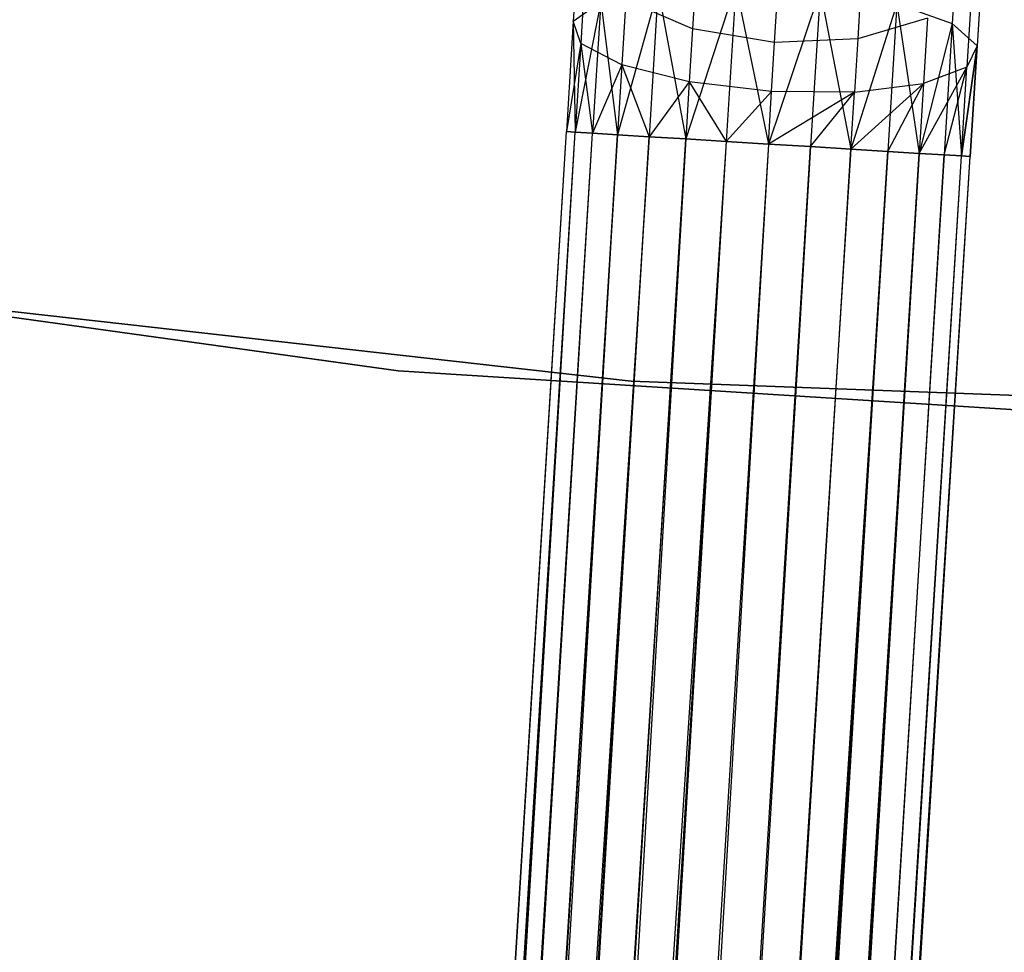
# Model space of a CAD drawing. Extents: x -189 to 189, y -189 to 189.
# Tile 144 of 256: x -6.31 to -1.47, y -47.14 to -42.55. Entities that reach past the tile are written whole.
import ezdxf

# ---------------------------------------------------------------- set-up
doc = ezdxf.new("R2010")
doc.units = 0
doc.header["$LTSCALE"] = 25.4
doc.layers.get('0').update_dxf_attribs({"linetype": 'CONTINUOUS'})

# ---------------------------------------------------------------- blocks, each defined once
blk = doc.blocks.new('CAMELEON-KENAI-C-12244_STL')
at = {"color": 0}
for p, q in [((-1.6898, -41.9715, -9.6651), (-1.7269, -42.5733, -9.9148)), ((-1.6898, -41.9715, -9.6651), (-1.7269, -42.5733, -9.9148)), ((-3.5589, -42.0543, -9.3226), (-3.5902, -42.561, -9.5328)), ((-3.5589, -42.0543, -9.3226), (-3.5902, -42.561, -9.5328)), ((-1.5737, -42.1768, -9.3226), (-1.6049, -42.6834, -9.5328)), ((-1.5737, -42.1768, -9.3226), (-1.6049, -42.6834, -9.5328)), ((-3.5283, -42.2634, -8.9644), (-3.5534, -42.6705, -9.1334)), ((-3.5283, -42.2634, -8.9644), (-3.5534, -42.6705, -9.1334)), ((-3.173, -42.404, -10.2133), (-3.3728, -43.1201, -10.1691)), ((-3.173, -42.404, -10.2133), (-3.3728, -43.1201, -10.1691)), ((-3.173, -42.404, -10.2133), (-3.2178, -43.1297, -10.309)), ((-3.173, -42.404, -10.2133), (-3.2178, -43.1297, -10.309)), ((-3.173, -42.404, -10.2133), (-3.0371, -43.1408, -10.4135)), ((-3.173, -42.404, -10.2133), (-3.0371, -43.1408, -10.4135)), ((-2.7912, -42.3837, -10.3767), (-3.0371, -43.1408, -10.4135)), ((-2.7912, -42.3837, -10.3767), (-3.0371, -43.1408, -10.4135)), ((-2.9898, -42.374, -8.2682), (-3.0036, -42.5986, -8.4409)), ((-2.9898, -42.374, -8.2682), (-3.0036, -42.5986, -8.4409)), ((-2.7912, -42.3837, -10.3767), (-2.8386, -43.153, -10.4781)), ((-2.7912, -42.3837, -10.3767), (-2.8386, -43.153, -10.4781)), ((-2.7912, -42.3837, -10.3767), (-2.6311, -43.1658, -10.5)), ((-2.7912, -42.3837, -10.3767), (-2.6311, -43.1658, -10.5)), ((-1.6298, -42.3805, -8.9644), (-1.6549, -42.7876, -9.1334)), ((-1.6298, -42.3805, -8.9644), (-1.6549, -42.7876, -9.1334)), ((-2.3761, -42.4093, -10.3767), (-2.6311, -43.1658, -10.5)), ((-2.3761, -42.4093, -10.3767), (-2.6311, -43.1658, -10.5)), ((-2.3761, -42.4093, -10.3767), (-2.4236, -43.1786, -10.4781)), ((-2.3761, -42.4093, -10.3767), (-2.4236, -43.1786, -10.4781)), ((-2.3761, -42.4093, -10.3767), (-2.2251, -43.1909, -10.4135)), ((-2.3761, -42.4093, -10.3767), (-2.2251, -43.1909, -10.4135)), ((-2.1778, -42.4241, -8.2682), (-2.1917, -42.6487, -8.4409)), ((-2.1778, -42.4241, -8.2682), (-2.1917, -42.6487, -8.4409)), ((-3.5902, -42.561, -9.5328), (-3.4556, -42.4667, -9.9148)), ((-3.5902, -42.561, -9.5328), (-3.4556, -42.4667, -9.9148)), ((-3.4556, -42.4667, -9.9148), (-3.5803, -43.1073, -9.809)), ((-3.4556, -42.4667, -9.9148), (-3.5803, -43.1073, -9.809)), ((-3.4556, -42.4667, -9.9148), (-3.4955, -43.1125, -10)), ((-3.4556, -42.4667, -9.9148), (-3.4955, -43.1125, -10)), ((-3.4556, -42.4667, -9.9148), (-3.3728, -43.1201, -10.1691)), ((-3.4556, -42.4667, -9.9148), (-3.3728, -43.1201, -10.1691)), ((-3.3319, -42.4559, -8.6526), (-3.3516, -42.7763, -8.7855)), ((-3.3319, -42.4559, -8.6526), (-3.3516, -42.7763, -8.7855)), ((-3.0036, -42.5986, -8.4409), (-3.3319, -42.4559, -8.6526)), ((-3.0036, -42.5986, -8.4409), (-3.3319, -42.4559, -8.6526)), ((-2.6003, -42.6668, -8.366), (-2.5876, -42.4601, -8.2071)), ((-2.6003, -42.6668, -8.366), (-2.5876, -42.4601, -8.2071)), ((-1.9997, -42.4764, -10.2133), (-2.2251, -43.1909, -10.4135)), ((-1.9997, -42.4764, -10.2133), (-2.2251, -43.1909, -10.4135)), ((-1.9997, -42.4764, -10.2133), (-2.0444, -43.202, -10.309)), ((-1.9997, -42.4764, -10.2133), (-2.0444, -43.202, -10.309)), ((-1.9997, -42.4764, -10.2133), (-1.8894, -43.2116, -10.1691)), ((-1.9997, -42.4764, -10.2133), (-1.8894, -43.2116, -10.1691)), ((-1.9997, -42.4764, -10.2133), (-1.7269, -42.5733, -9.9148)), ((-1.9997, -42.4764, -10.2133), (-1.7269, -42.5733, -9.9148)), ((-1.8484, -42.5474, -8.6526), (-2.1917, -42.6487, -8.4409)), ((-1.8484, -42.5474, -8.6526), (-2.1917, -42.6487, -8.4409)), ((-1.8484, -42.5474, -8.6526), (-1.8681, -42.8678, -8.7855)), ((-1.8484, -42.5474, -8.6526), (-1.8681, -42.8678, -8.7855)), ((-3.5902, -42.561, -9.5328), (-3.6237, -43.1046, -9.3955)), ((-3.5902, -42.561, -9.5328), (-3.6237, -43.1046, -9.6045)), ((-3.5902, -42.561, -9.5328), (-3.6237, -43.1046, -9.3955)), ((-3.5902, -42.561, -9.5328), (-3.6237, -43.1046, -9.6045)), ((-3.5534, -42.6705, -9.1334), (-3.5902, -42.561, -9.5328)), ((-3.5902, -42.561, -9.5328), (-3.5803, -43.1073, -9.809)), ((-3.5902, -42.561, -9.5328), (-3.5803, -43.1073, -9.809)), ((-3.5534, -42.6705, -9.1334), (-3.5902, -42.561, -9.5328)), ((-3.0036, -42.5986, -8.4409), (-3.0197, -42.8601, -8.5494)), ((-3.0036, -42.5986, -8.4409), (-3.0197, -42.8601, -8.5494)), ((-2.6003, -42.6668, -8.366), (-3.0036, -42.5986, -8.4409)), ((-2.6003, -42.6668, -8.366), (-3.0036, -42.5986, -8.4409)), ((-1.7269, -42.5733, -9.9148), (-1.8894, -43.2116, -10.1691)), ((-1.7269, -42.5733, -9.9148), (-1.8894, -43.2116, -10.1691)), ((-1.7269, -42.5733, -9.9148), (-1.7667, -43.2192, -10)), ((-1.7269, -42.5733, -9.9148), (-1.7667, -43.2192, -10)), ((-1.7269, -42.5733, -9.9148), (-1.6818, -43.2244, -9.809)), ((-1.7269, -42.5733, -9.9148), (-1.6818, -43.2244, -9.809)), ((-1.7269, -42.5733, -9.9148), (-1.6049, -42.6834, -9.5328)), ((-1.7269, -42.5733, -9.9148), (-1.6049, -42.6834, -9.5328)), ((-2.1917, -42.6487, -8.4409), (-2.6003, -42.6668, -8.366)), ((-2.1917, -42.6487, -8.4409), (-2.6003, -42.6668, -8.366)), ((-2.1917, -42.6487, -8.4409), (-2.2078, -42.9102, -8.5494)), ((-2.1917, -42.6487, -8.4409), (-2.2078, -42.9102, -8.5494)), ((-3.5534, -42.6705, -9.1334), (-3.6237, -43.1046, -9.3955)), ((-3.5534, -42.6705, -9.1334), (-3.6237, -43.1046, -9.3955)), ((-3.5534, -42.6705, -9.1334), (-3.5803, -43.1073, -9.191)), ((-3.5534, -42.6705, -9.1334), (-3.5803, -43.1073, -9.191)), ((-3.3516, -42.7763, -8.7855), (-3.5534, -42.6705, -9.1334)), ((-3.5534, -42.6705, -9.1334), (-3.4955, -43.1125, -9)), ((-3.5534, -42.6705, -9.1334), (-3.4955, -43.1125, -9)), ((-3.3516, -42.7763, -8.7855), (-3.5534, -42.6705, -9.1334)), ((-2.6152, -42.9075, -8.4659), (-2.6003, -42.6668, -8.366)), ((-2.6152, -42.9075, -8.4659), (-2.6003, -42.6668, -8.366)), ((-1.6049, -42.6834, -9.5328), (-1.6818, -43.2244, -9.809)), ((-1.6049, -42.6834, -9.5328), (-1.6818, -43.2244, -9.809)), ((-1.6818, -43.2244, -9.191), (-1.6049, -42.6834, -9.5328)), ((-1.6818, -43.2244, -9.191), (-1.6049, -42.6834, -9.5328)), ((-1.6049, -42.6834, -9.5328), (-1.6549, -42.7876, -9.1334)), ((-1.6049, -42.6834, -9.5328), (-1.6549, -42.7876, -9.1334)), ((-1.6049, -42.6834, -9.5328), (-1.6385, -43.2271, -9.6045)), ((-1.6385, -43.2271, -9.3955), (-1.6049, -42.6834, -9.5328)), ((-1.6385, -43.2271, -9.3955), (-1.6049, -42.6834, -9.5328)), ((-1.6049, -42.6834, -9.5328), (-1.6385, -43.2271, -9.6045)), ((-3.3516, -42.7763, -8.7855), (-3.4955, -43.1125, -9)), ((-3.3516, -42.7763, -8.7855), (-3.4955, -43.1125, -9)), ((-3.3516, -42.7763, -8.7855), (-3.3728, -43.1201, -8.8309)), ((-3.3516, -42.7763, -8.7855), (-3.3728, -43.1201, -8.8309)), ((-3.0197, -42.8601, -8.5494), (-3.3516, -42.7763, -8.7855)), ((-3.3516, -42.7763, -8.7855), (-3.2178, -43.1297, -8.691)), ((-3.3516, -42.7763, -8.7855), (-3.2178, -43.1297, -8.691)), ((-3.0197, -42.8601, -8.5494), (-3.3516, -42.7763, -8.7855)), ((-1.8894, -43.2116, -8.8309), (-1.6549, -42.7876, -9.1334)), ((-1.8894, -43.2116, -8.8309), (-1.6549, -42.7876, -9.1334)), ((-1.6549, -42.7876, -9.1334), (-1.8681, -42.8678, -8.7855)), ((-1.6549, -42.7876, -9.1334), (-1.8681, -42.8678, -8.7855)), ((-1.7667, -43.2192, -9), (-1.6549, -42.7876, -9.1334)), ((-1.7667, -43.2192, -9), (-1.6549, -42.7876, -9.1334)), ((-1.6818, -43.2244, -9.191), (-1.6549, -42.7876, -9.1334)), ((-1.6818, -43.2244, -9.191), (-1.6549, -42.7876, -9.1334)), ((-3.0197, -42.8601, -8.5494), (-3.2178, -43.1297, -8.691)), ((-3.0197, -42.8601, -8.5494), (-3.2178, -43.1297, -8.691)), ((-3.0197, -42.8601, -8.5494), (-3.0371, -43.1408, -8.5864)), ((-3.0197, -42.8601, -8.5494), (-3.0371, -43.1408, -8.5864)), ((-2.6152, -42.9075, -8.4659), (-3.0197, -42.8601, -8.5494)), ((-3.0197, -42.8601, -8.5494), (-2.8386, -43.153, -8.5219)), ((-3.0197, -42.8601, -8.5494), (-2.8386, -43.153, -8.5219)), ((-2.6152, -42.9075, -8.4659), (-3.0197, -42.8601, -8.5494)), ((-2.2251, -43.1909, -8.5864), (-1.8681, -42.8678, -8.7855)), ((-2.2251, -43.1909, -8.5864), (-1.8681, -42.8678, -8.7855)), ((-2.2078, -42.9102, -8.5494), (-1.8681, -42.8678, -8.7855)), ((-2.2078, -42.9102, -8.5494), (-1.8681, -42.8678, -8.7855)), ((-2.0444, -43.202, -8.691), (-1.8681, -42.8678, -8.7855)), ((-2.0444, -43.202, -8.691), (-1.8681, -42.8678, -8.7855)), ((-1.8681, -42.8678, -8.7855), (-1.8894, -43.2116, -8.8309)), ((-1.8681, -42.8678, -8.7855), (-1.8894, -43.2116, -8.8309)), ((-2.6152, -42.9075, -8.4659), (-2.8386, -43.153, -8.5219)), ((-2.6152, -42.9075, -8.4659), (-2.8386, -43.153, -8.5219)), ((-2.6311, -43.1658, -8.5), (-2.6152, -42.9075, -8.4659)), ((-2.6311, -43.1658, -8.5), (-2.6152, -42.9075, -8.4659)), ((-2.2078, -42.9102, -8.5494), (-2.6311, -43.1658, -8.5)), ((-2.2078, -42.9102, -8.5494), (-2.6311, -43.1658, -8.5)), ((-2.2078, -42.9102, -8.5494), (-2.6152, -42.9075, -8.4659)), ((-2.2078, -42.9102, -8.5494), (-2.6152, -42.9075, -8.4659)), ((-2.4236, -43.1786, -8.5219), (-2.2078, -42.9102, -8.5494)), ((-2.4236, -43.1786, -8.5219), (-2.2078, -42.9102, -8.5494)), ((-2.2251, -43.1909, -8.5864), (-2.2078, -42.9102, -8.5494)), ((-2.2251, -43.1909, -8.5864), (-2.2078, -42.9102, -8.5494)), ((-11.3337, -168.1087, -9.3955), (-3.6237, -43.1046, -9.3955)), ((-11.3337, -168.1087, -9.3955), (-3.6237, -43.1046, -9.3955)), ((-11.3337, -168.1087, -9.3955), (-3.5803, -43.1073, -9.191)), ((-11.3337, -168.1087, -9.3955), (-3.5803, -43.1073, -9.191)), ((-11.2903, -168.1114, -9.809), (-3.6237, -43.1046, -9.6045)), ((-11.2903, -168.1114, -9.809), (-3.6237, -43.1046, -9.3955)), ((-11.2903, -168.1114, -9.809), (-3.6237, -43.1046, -9.6045)), ((-11.2903, -168.1114, -9.809), (-3.6237, -43.1046, -9.3955)), ((-11.2903, -168.1114, -9.809), (-3.5803, -43.1073, -9.809)), ((-11.2903, -168.1114, -9.809), (-3.5803, -43.1073, -9.809)), ((-11.2055, -168.1166, -9), (-3.5803, -43.1073, -9.191)), ((-11.2055, -168.1166, -9), (-3.5803, -43.1073, -9.191)), ((-11.2055, -168.1166, -9), (-3.4955, -43.1125, -9)), ((-11.2055, -168.1166, -9), (-3.4955, -43.1125, -9)), ((-3.3728, -43.1201, -8.8309), (-11.2055, -168.1166, -9)), ((-3.3728, -43.1201, -8.8309), (-11.2055, -168.1166, -9)), ((-3.2178, -43.1297, -8.691), (-11.2055, -168.1166, -9)), ((-3.2178, -43.1297, -8.691), (-11.2055, -168.1166, -9)), ((-11.0828, -168.1242, -10.1691), (-3.5803, -43.1073, -9.809)), ((-11.0828, -168.1242, -10.1691), (-3.5803, -43.1073, -9.809)), ((-11.0828, -168.1242, -10.1691), (-3.4955, -43.1125, -10)), ((-11.0828, -168.1242, -10.1691), (-3.4955, -43.1125, -10)), ((-11.0828, -168.1242, -10.1691), (-3.3728, -43.1201, -10.1691)), ((-11.0828, -168.1242, -10.1691), (-3.3728, -43.1201, -10.1691)), ((-10.9277, -168.1338, -8.691), (-3.2178, -43.1297, -8.691)), ((-10.9277, -168.1338, -8.691), (-3.2178, -43.1297, -8.691)), ((-10.747, -168.1449, -10.4135), (-3.3728, -43.1201, -10.1691)), ((-10.747, -168.1449, -10.4135), (-3.3728, -43.1201, -10.1691)), ((-10.747, -168.1449, -10.4135), (-3.2178, -43.1297, -10.309)), ((-10.747, -168.1449, -10.4135), (-3.2178, -43.1297, -10.309)), ((-3.6237, -43.1046, -9.3955), (-3.5803, -43.1073, -9.191)), ((-3.5803, -43.1073, -9.809), (-3.6237, -43.1046, -9.6045)), ((-3.5803, -43.1073, -9.809), (-3.6237, -43.1046, -9.6045)), ((-3.6237, -43.1046, -9.3955), (-3.5803, -43.1073, -9.191)), ((-3.5803, -43.1073, -9.191), (-3.4955, -43.1125, -9)), ((-3.4955, -43.1125, -10), (-3.5803, -43.1073, -9.809)), ((-3.4955, -43.1125, -10), (-3.5803, -43.1073, -9.809)), ((-3.5803, -43.1073, -9.191), (-3.4955, -43.1125, -9)), ((-3.4955, -43.1125, -9), (-3.3728, -43.1201, -8.8309)), ((-3.3728, -43.1201, -10.1691), (-3.4955, -43.1125, -10)), ((-3.3728, -43.1201, -10.1691), (-3.4955, -43.1125, -10)), ((-3.4955, -43.1125, -9), (-3.3728, -43.1201, -8.8309)), ((-3.3728, -43.1201, -8.8309), (-3.2178, -43.1297, -8.691)), ((-3.2178, -43.1297, -10.309), (-3.3728, -43.1201, -10.1691)), ((-3.2178, -43.1297, -10.309), (-3.3728, -43.1201, -10.1691)), ((-3.3728, -43.1201, -8.8309), (-3.2178, -43.1297, -8.691)), ((-3.2178, -43.1297, -8.691), (-3.0371, -43.1408, -8.5864)), ((-3.0371, -43.1408, -10.4135), (-3.2178, -43.1297, -10.309)), ((-3.0371, -43.1408, -10.4135), (-3.2178, -43.1297, -10.309)), ((-3.2178, -43.1297, -8.691), (-3.0371, -43.1408, -8.5864)), ((-3.0371, -43.1408, -8.5864), (-10.9277, -168.1338, -8.691)), ((-3.0371, -43.1408, -8.5864), (-10.9277, -168.1338, -8.691)), ((-2.8386, -43.153, -8.5219), (-10.9277, -168.1338, -8.691)), ((-2.8386, -43.153, -8.5219), (-10.9277, -168.1338, -8.691)), ((-10.747, -168.1449, -10.4135), (-3.0371, -43.1408, -10.4135)), ((-10.747, -168.1449, -10.4135), (-3.0371, -43.1408, -10.4135)), ((-2.8386, -43.153, -8.5219), (-10.5486, -168.1572, -8.5219)), ((-2.8386, -43.153, -8.5219), (-10.5486, -168.1572, -8.5219)), ((-3.0371, -43.1408, -10.4135), (-10.3411, -168.1699, -10.5)), ((-3.0371, -43.1408, -10.4135), (-10.3411, -168.1699, -10.5)), ((-2.8386, -43.153, -10.4781), (-10.3411, -168.1699, -10.5)), ((-2.8386, -43.153, -10.4781), (-10.3411, -168.1699, -10.5)), ((-2.6311, -43.1658, -8.5), (-10.3411, -168.1699, -8.5)), ((-2.6311, -43.1658, -8.5), (-10.3411, -168.1699, -8.5)), ((-2.6311, -43.1658, -10.5), (-10.3411, -168.1699, -10.5)), ((-2.6311, -43.1658, -10.5), (-10.3411, -168.1699, -10.5)), ((-10.1336, -168.1827, -8.5219), (-2.4236, -43.1786, -8.5219)), ((-10.1336, -168.1827, -8.5219), (-2.4236, -43.1786, -8.5219)), ((-2.6311, -43.1658, -10.5), (-9.9351, -168.195, -10.4135)), ((-2.6311, -43.1658, -10.5), (-9.9351, -168.195, -10.4135)), ((-2.4236, -43.1786, -10.4781), (-9.9351, -168.195, -10.4135)), ((-2.4236, -43.1786, -10.4781), (-9.9351, -168.195, -10.4135)), ((-3.0371, -43.1408, -8.5864), (-2.8386, -43.153, -8.5219)), ((-2.8386, -43.153, -10.4781), (-3.0371, -43.1408, -10.4135)), ((-3.0371, -43.1408, -8.5864), (-2.8386, -43.153, -8.5219)), ((-2.8386, -43.153, -10.4781), (-3.0371, -43.1408, -10.4135)), ((-2.8386, -43.153, -8.5219), (-2.6311, -43.1658, -8.5)), ((-2.6311, -43.1658, -10.5), (-2.8386, -43.153, -10.4781)), ((-2.8386, -43.153, -8.5219), (-2.6311, -43.1658, -8.5)), ((-2.6311, -43.1658, -10.5), (-2.8386, -43.153, -10.4781)), ((-2.4236, -43.1786, -10.4781), (-2.6311, -43.1658, -10.5)), ((-2.6311, -43.1658, -8.5), (-2.4236, -43.1786, -8.5219)), ((-2.6311, -43.1658, -8.5), (-2.4236, -43.1786, -8.5219)), ((-2.4236, -43.1786, -10.4781), (-2.6311, -43.1658, -10.5)), ((-2.2251, -43.1909, -10.4135), (-2.4236, -43.1786, -10.4781)), ((-2.4236, -43.1786, -8.5219), (-2.2251, -43.1909, -8.5864)), ((-2.4236, -43.1786, -8.5219), (-2.2251, -43.1909, -8.5864)), ((-2.2251, -43.1909, -10.4135), (-2.4236, -43.1786, -10.4781)), ((-2.2251, -43.1909, -8.5864), (-10.1336, -168.1827, -8.5219)), ((-2.2251, -43.1909, -8.5864), (-10.1336, -168.1827, -8.5219)), ((-2.0444, -43.202, -8.691), (-10.1336, -168.1827, -8.5219)), ((-2.0444, -43.202, -8.691), (-10.1336, -168.1827, -8.5219)), ((-9.9351, -168.195, -10.4135), (-2.2251, -43.1909, -10.4135)), ((-9.9351, -168.195, -10.4135), (-2.2251, -43.1909, -10.4135)), ((-9.9351, -168.195, -10.4135), (-2.0444, -43.202, -10.309)), ((-9.9351, -168.195, -10.4135), (-2.0444, -43.202, -10.309)), ((-2.0444, -43.202, -8.691), (-9.7544, -168.2061, -8.691)), ((-2.0444, -43.202, -8.691), (-9.7544, -168.2061, -8.691)), ((-1.8894, -43.2116, -8.8309), (-9.7544, -168.2061, -8.691)), ((-1.8894, -43.2116, -8.8309), (-9.7544, -168.2061, -8.691)), ((-9.5993, -168.2157, -10.1691), (-2.0444, -43.202, -10.309)), ((-9.5993, -168.2157, -10.1691), (-2.0444, -43.202, -10.309)), ((-9.5993, -168.2157, -10.1691), (-1.8894, -43.2116, -10.1691)), ((-9.5993, -168.2157, -10.1691), (-1.8894, -43.2116, -10.1691)), ((-1.8894, -43.2116, -8.8309), (-9.4767, -168.2233, -9)), ((-1.8894, -43.2116, -8.8309), (-9.4767, -168.2233, -9)), ((-1.7667, -43.2192, -9), (-9.4767, -168.2233, -9)), ((-1.7667, -43.2192, -9), (-9.4767, -168.2233, -9)), ((-9.4767, -168.2233, -9), (-1.6818, -43.2244, -9.191)), ((-9.4767, -168.2233, -9), (-1.6818, -43.2244, -9.191)), ((-9.4767, -168.2233, -9), (-1.6385, -43.2271, -9.3955)), ((-9.4767, -168.2233, -9), (-1.6385, -43.2271, -9.3955)), ((-9.3918, -168.2285, -9.809), (-1.8894, -43.2116, -10.1691)), ((-9.3918, -168.2285, -9.809), (-1.8894, -43.2116, -10.1691)), ((-9.3918, -168.2285, -9.809), (-1.7667, -43.2192, -10)), ((-9.3918, -168.2285, -9.809), (-1.7667, -43.2192, -10)), ((-9.3918, -168.2285, -9.809), (-1.6818, -43.2244, -9.809)), ((-9.3918, -168.2285, -9.809), (-1.6818, -43.2244, -9.809)), ((-9.3484, -168.2312, -9.3955), (-1.6818, -43.2244, -9.809)), ((-9.3484, -168.2312, -9.3955), (-1.6818, -43.2244, -9.809)), ((-9.3484, -168.2312, -9.3955), (-1.6385, -43.2271, -9.3955)), ((-9.3484, -168.2312, -9.3955), (-1.6385, -43.2271, -9.6045)), ((-9.3484, -168.2312, -9.3955), (-1.6385, -43.2271, -9.3955)), ((-9.3484, -168.2312, -9.3955), (-1.6385, -43.2271, -9.6045)), ((-2.0444, -43.202, -10.309), (-2.2251, -43.1909, -10.4135)), ((-2.2251, -43.1909, -8.5864), (-2.0444, -43.202, -8.691)), ((-2.2251, -43.1909, -8.5864), (-2.0444, -43.202, -8.691)), ((-2.0444, -43.202, -10.309), (-2.2251, -43.1909, -10.4135)), ((-1.8894, -43.2116, -10.1691), (-2.0444, -43.202, -10.309)), ((-2.0444, -43.202, -8.691), (-1.8894, -43.2116, -8.8309)), ((-2.0444, -43.202, -8.691), (-1.8894, -43.2116, -8.8309)), ((-1.8894, -43.2116, -10.1691), (-2.0444, -43.202, -10.309)), ((-1.7667, -43.2192, -10), (-1.8894, -43.2116, -10.1691)), ((-1.8894, -43.2116, -8.8309), (-1.7667, -43.2192, -9)), ((-1.8894, -43.2116, -8.8309), (-1.7667, -43.2192, -9)), ((-1.7667, -43.2192, -10), (-1.8894, -43.2116, -10.1691)), ((-1.6818, -43.2244, -9.809), (-1.7667, -43.2192, -10)), ((-1.7667, -43.2192, -9), (-1.6818, -43.2244, -9.191)), ((-1.7667, -43.2192, -9), (-1.6818, -43.2244, -9.191)), ((-1.6818, -43.2244, -9.809), (-1.7667, -43.2192, -10)), ((-1.6385, -43.2271, -9.6045), (-1.6818, -43.2244, -9.809)), ((-1.6818, -43.2244, -9.191), (-1.6385, -43.2271, -9.3955)), ((-1.6818, -43.2244, -9.191), (-1.6385, -43.2271, -9.3955)), ((-1.6385, -43.2271, -9.6045), (-1.6818, -43.2244, -9.809)), ((-7.7472, -43.8238, -1), (-4.451, -44.2814, -1)), ((-4.451, -44.2814), (-7.7472, -43.8238)), ((-7.7472, -43.8238, -1), (-4.451, -44.2814, -1)), ((-4.451, -44.2814), (-7.7472, -43.8238)), ((-6.6095, -43.9596, -1), (-3.3063, -44.3318, -1)), ((-3.3063, -44.3318, -8.5), (-6.6095, -43.9596, -8.5)), ((-6.6095, -43.9596, -1), (-3.3063, -44.3318, -1)), ((-3.3063, -44.3318, -8.5), (-6.6095, -43.9596, -8.5)), ((-4.451, -44.2814, -1), (-4.451, -44.2814)), ((-4.451, -44.2814, -1), (-1.1298, -44.4914, -1)), ((-1.1298, -44.4914), (-4.451, -44.2814)), ((-4.451, -44.2814, -1), (-4.451, -44.2814)), ((-4.451, -44.2814, -1), (-1.1298, -44.4914, -1)), ((-1.1298, -44.4914), (-4.451, -44.2814)), ((-3.3063, -44.3318, -1), (0.0154, -44.4561, -1)), ((0.0154, -44.4561, -8.5), (-3.3063, -44.3318, -8.5)), ((-3.3063, -44.3318, -1), (0.0154, -44.4561, -1)), ((-3.3063, -44.3318, -1), (-3.3063, -44.3318, -8.5)), ((0.0154, -44.4561, -8.5), (-3.3063, -44.3318, -8.5)), ((-3.3063, -44.3318, -1), (-3.3063, -44.3318, -8.5))]:
    blk.add_line(p, q, dxfattribs=at)

msp = doc.modelspace()

# ---------------------------------------------------------------- block references
at = {"color": 0}
msp.add_blockref('CAMELEON-KENAI-C-12244_STL', (0, 0), dxfattribs=at)

doc.saveas('drawing.dxf')
